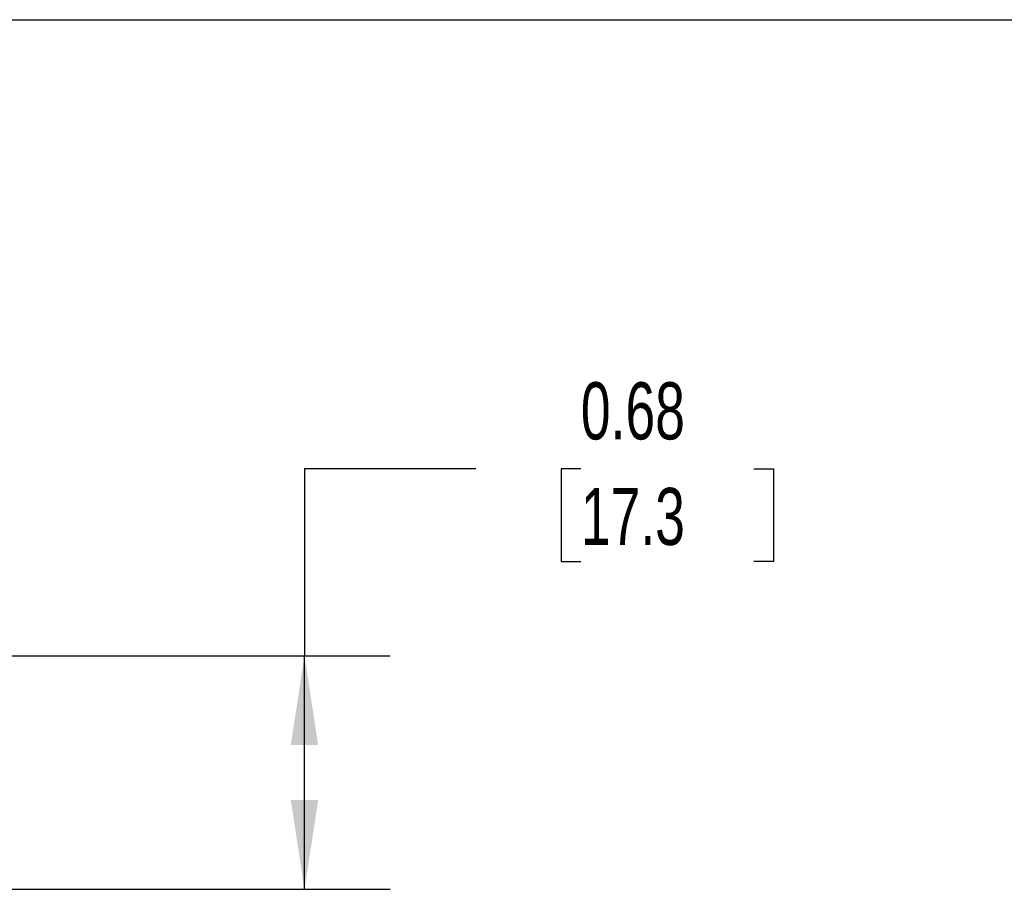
# Model space of a CAD drawing. Header units: inches. Extents: x 0.5 to 21.5, y 0.5 to 16.5.
# Tile 5 of 13: x 6.8 to 9.7, y 14 to 16.5. Entities that reach past the tile are written whole.
import ezdxf

# ---------------------------------------------------------------- set-up
doc = ezdxf.new("R2010")
doc.units = ezdxf.units.IN
doc.header["$LTSCALE"] = 2
doc.header["$MEASUREMENT"] = 0
doc.linetypes.add('SLD-Solid', pattern=[0])
doc.layers.add('DIMENSIONS', color=140, linetype='SLD-Solid', lineweight=25)
doc.layers.add('TEXT', color=140, linetype='SLD-Solid', lineweight=25)
doc.styles.add('SLDTEXTSTYLE0', font='TXT', dxfattribs={"width": 0.7})
doc.dimstyles.new('SLDDIMSTYLE0', dxfattribs={"dimtxt": 0.169922, "dimasz": 0.26, "dimexe": 0, "dimexo": 0.0625, "dimgap": 0.04248, "dimtad": 0, "dimtih": 1, "dimtoh": 1, "dimrnd": 1e-09, "dimdsep": 46, "dimtxsty": 'SLDTEXTSTYLE0', "dimsah": 1, "dimcen": 0.09, "dimadec": 0, "dimazin": 2, "dimtfac": 1, "dimtofl": 0, "dimtmove": 0, "dimatfit": 3, "dimfxl": 0, "dimfrac": 2, "dimtolj": 1, "dimtzin": 12, "dimarcsym": 0})

# ---------------------------------------------------------------- blocks, each defined once
blk = doc.blocks.new('_D_7')
at = {"layer": 'DIMENSIONS'}
for p, q in [((8.1536, 15.1894), (7.6536, 15.1894)), ((7.6536, 15.1894), (7.6536, 14.6443)), ((8.46, 15.1894), (8.4029, 15.1894)), ((8.4029, 15.1894), (8.4029, 14.9194)), ((8.9649, 15.1894), (9.022, 15.1894)), ((9.022, 15.1894), (9.022, 14.9194)), ((8.4029, 14.9194), (8.46, 14.9194)), ((9.022, 14.9194), (8.9649, 14.9194)), ((5.4303, 14.6443), (7.9036, 14.6443)), ((7.6536, 13.9633), (7.6536, 14.6443)), ((5.4303, 13.9633), (7.9036, 13.9633))]:
    blk.add_line(p, q, dxfattribs=at)
for points in [[(7.6536, 14.6443), (7.6136, 14.3843), (7.6936, 14.3843)], [(7.6536, 13.9633), (7.6936, 14.2233), (7.6136, 14.2233)]]:
    blk.add_solid(points, dxfattribs=at)
at = {"layer": 'DIMENSIONS', "char_height": 0.16667, "attachment_point": 1, "style": 'SLDTEXTSTYLE0'}
for s, insert in [('0.68', (8.46, 15.4423)), ('17.3', (8.46, 15.1342))]:
    blk.add_mtext(s, dxfattribs=dict(at, insert=insert))

msp = doc.modelspace()

# ---------------------------------------------------------------- linework, layer by layer
at = {"layer": 'TEXT'}
msp.add_line((0.5, 16.5), (21.5, 16.5), dxfattribs=at)

# ---------------------------------------------------------------- dimensions: what is measured, and where the dimension line sits
at = {"layer": 'DIMENSIONS'}
dim = msp.add_linear_dim(base=(7.6536, 14.6443), p1=(5.3303, 13.9633), p2=(5.3303, 14.6443), angle=90, dimstyle='SLDDIMSTYLE0', dxfattribs=at)
dim.commit()
dim.dimension.update_dxf_attribs({"geometry": '_D_7', "text_midpoint": (7.6536, 15.1894), "dimtype": 160})

doc.saveas('drawing.dxf')
